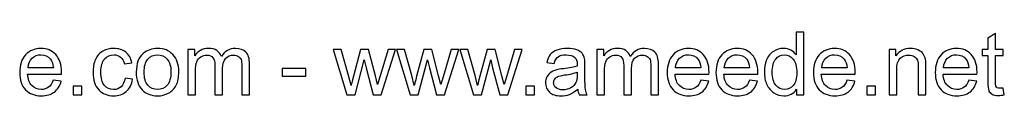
# Model space of a CAD drawing. Header units: centimetres. Extents: x -105 to 112, y -140 to 143.
# Tile 32 of 90: x 34.68 to 112.38, y -139.66 to -134.64. Entities that reach past the tile are written whole.
import ezdxf

# ---------------------------------------------------------------- set-up
doc = ezdxf.new("R2010")
doc.units = ezdxf.units.CM
doc.header["$MEASUREMENT"] = 0
doc.layers.add('Layer 1', color=7, linetype='Continuous')

msp = doc.modelspace()

# ---------------------------------------------------------------- linework, layer by layer
at = {"layer": 'Layer 1', "color": 250}
for points, knots in [([(95.98746, -139.58836), (95.98746, -139.58836), (95.98746, -139.13314), (95.98746, -139.13314), (95.98746, -139.13314), (95.76043, -139.48694), (95.42622, -139.66442), (94.98483, -139.66442), (94.98483, -139.66442), (94.69902, -139.66442), (94.43627, -139.58606), (94.19771, -139.42817), (94.19771, -139.42817), (93.958, -139.27144), (93.77245, -139.05132), (93.63992, -138.77012), (93.63992, -138.77012), (93.50854, -138.48777), (93.44285, -138.16393), (93.44285, -137.79746), (93.44285, -137.79746), (93.44285, -137.4402), (93.50278, -137.11636), (93.62148, -136.82479), (93.62148, -136.82479), (93.74134, -136.53437), (93.91997, -136.3108), (94.15853, -136.15637), (94.15853, -136.15637), (94.39593, -136.00079), (94.6633, -135.92357), (94.95717, -135.92357), (94.95717, -135.92357), (95.17383, -135.92357), (95.36629, -135.96967), (95.53455, -136.06072), (95.53455, -136.06072), (95.70281, -136.15176), (95.83995, -136.27161), (95.94597, -136.41797), (95.94597, -136.41797), (95.94597, -136.41797), (95.94597, -134.63744), (95.94597, -134.63744), (95.94597, -134.63744), (95.94597, -134.63744), (96.55447, -134.63744), (96.55447, -134.63744), (96.55447, -134.63744), (96.55447, -134.63744), (96.55447, -139.58836), (96.55447, -139.58836), (96.55447, -139.58836), (96.55447, -139.58836), (95.98746, -139.58836), (95.98746, -139.58836)], [0, 0, 0, 0, 0.06666667, 0.06666667, 0.06666667, 0.06666667, 0.13333333, 0.13333333, 0.13333333, 0.13333333, 0.2, 0.2, 0.2, 0.2, 0.26666667, 0.26666667, 0.26666667, 0.26666667, 0.33333333, 0.33333333, 0.33333333, 0.33333333, 0.4, 0.4, 0.4, 0.4, 0.46666667, 0.46666667, 0.46666667, 0.46666667, 0.53333333, 0.53333333, 0.53333333, 0.53333333, 0.6, 0.6, 0.6, 0.6, 0.66666667, 0.66666667, 0.66666667, 0.66666667, 0.73333333, 0.73333333, 0.73333333, 0.73333333, 0.8, 0.8, 0.8, 0.8, 0.86666667, 0.86666667, 0.86666667, 0.86666667, 1, 1, 1, 1]), ([(112.29576, -139.04556), (112.29576, -139.04556), (112.37873, -139.5826), (112.37873, -139.5826), (112.37873, -139.5826), (112.20817, -139.61832), (112.05489, -139.63676), (111.92121, -139.63676), (111.92121, -139.63676), (111.70109, -139.63676), (111.53053, -139.60219), (111.40837, -139.53189), (111.40837, -139.53189), (111.28736, -139.46159), (111.20208, -139.37055), (111.15253, -139.25645), (111.15253, -139.25645), (111.10297, -139.14236), (111.07877, -138.90265), (111.07877, -138.53733), (111.07877, -138.53733), (111.07877, -138.53733), (111.07877, -136.46983), (111.07877, -136.46983), (111.07877, -136.46983), (111.07877, -136.46983), (110.62932, -136.46983), (110.62932, -136.46983), (110.62932, -136.46983), (110.62932, -136.46983), (110.62932, -135.99964), (110.62932, -135.99964), (110.62932, -135.99964), (110.62932, -135.99964), (111.07877, -135.99964), (111.07877, -135.99964), (111.07877, -135.99964), (111.07877, -135.99964), (111.07877, -135.11225), (111.07877, -135.11225), (111.07877, -135.11225), (111.07877, -135.11225), (111.68726, -134.74692), (111.68726, -134.74692), (111.68726, -134.74692), (111.68726, -134.74692), (111.68726, -135.99964), (111.68726, -135.99964), (111.68726, -135.99964), (111.68726, -135.99964), (112.29576, -135.99964), (112.29576, -135.99964), (112.29576, -135.99964), (112.29576, -135.99964), (112.29576, -136.46983), (112.29576, -136.46983), (112.29576, -136.46983), (112.29576, -136.46983), (111.68726, -136.46983), (111.68726, -136.46983), (111.68726, -136.46983), (111.68726, -136.46983), (111.68726, -138.5719), (111.68726, -138.5719), (111.68726, -138.5719), (111.68726, -138.74592), (111.69763, -138.85771), (111.71953, -138.90726), (111.71953, -138.90726), (111.74028, -138.95682), (111.77485, -138.996), (111.82325, -139.02597), (111.82325, -139.02597), (111.87165, -139.05478), (111.9408, -139.06976), (112.03069, -139.06976), (112.03069, -139.06976), (112.09753, -139.06976), (112.18627, -139.06169), (112.29576, -139.04556)], [0, 0, 0, 0, 0.04761905, 0.04761905, 0.04761905, 0.04761905, 0.0952381, 0.0952381, 0.0952381, 0.0952381, 0.14285714, 0.14285714, 0.14285714, 0.14285714, 0.19047619, 0.19047619, 0.19047619, 0.19047619, 0.23809524, 0.23809524, 0.23809524, 0.23809524, 0.28571429, 0.28571429, 0.28571429, 0.28571429, 0.33333333, 0.33333333, 0.33333333, 0.33333333, 0.38095238, 0.38095238, 0.38095238, 0.38095238, 0.42857143, 0.42857143, 0.42857143, 0.42857143, 0.47619048, 0.47619048, 0.47619048, 0.47619048, 0.52380952, 0.52380952, 0.52380952, 0.52380952, 0.57142857, 0.57142857, 0.57142857, 0.57142857, 0.61904762, 0.61904762, 0.61904762, 0.61904762, 0.66666667, 0.66666667, 0.66666667, 0.66666667, 0.71428571, 0.71428571, 0.71428571, 0.71428571, 0.76190476, 0.76190476, 0.76190476, 0.76190476, 0.80952381, 0.80952381, 0.80952381, 0.80952381, 0.85714286, 0.85714286, 0.85714286, 0.85714286, 0.9047619, 0.9047619, 0.9047619, 0.9047619, 1, 1, 1, 1]), ([(37.32669, -138.42669), (37.32669, -138.42669), (37.95593, -138.50967), (37.95593, -138.50967), (37.95593, -138.50967), (37.85797, -138.87499), (37.67473, -139.15965), (37.40736, -139.36133), (37.40736, -139.36133), (37.13999, -139.56301), (36.79887, -139.66442), (36.38283, -139.66442), (36.38283, -139.66442), (35.85962, -139.66442), (35.44474, -139.50308), (35.13819, -139.18039), (35.13819, -139.18039), (34.83164, -138.85886), (34.67836, -138.40595), (34.67836, -137.82396), (34.67836, -137.82396), (34.67836, -137.22238), (34.83279, -136.75449), (35.1428, -136.42258), (35.1428, -136.42258), (35.45281, -136.08953), (35.85501, -135.92357), (36.34941, -135.92357), (36.34941, -135.92357), (36.82768, -135.92357), (37.21836, -136.08607), (37.52145, -136.41221), (37.52145, -136.41221), (37.82455, -136.73836), (37.97667, -137.19703), (37.97667, -137.78824), (37.97667, -137.78824), (37.97667, -137.82396), (37.97552, -137.87813), (37.97321, -137.94958), (37.97321, -137.94958), (37.97321, -137.94958), (35.30069, -137.94958), (35.30069, -137.94958), (35.30069, -137.94958), (35.32373, -138.34256), (35.43437, -138.6445), (35.6349, -138.8531), (35.6349, -138.8531), (35.83427, -139.06169), (36.08435, -139.16656), (36.38283, -139.16656), (36.38283, -139.16656), (36.60526, -139.16656), (36.79541, -139.10779), (36.95214, -138.99024), (36.95214, -138.99024), (37.11003, -138.87269), (37.23449, -138.68484), (37.32669, -138.42669)], [0, 0, 0, 0, 0.0625, 0.0625, 0.0625, 0.0625, 0.125, 0.125, 0.125, 0.125, 0.1875, 0.1875, 0.1875, 0.1875, 0.25, 0.25, 0.25, 0.25, 0.3125, 0.3125, 0.3125, 0.3125, 0.375, 0.375, 0.375, 0.375, 0.4375, 0.4375, 0.4375, 0.4375, 0.5, 0.5, 0.5, 0.5, 0.5625, 0.5625, 0.5625, 0.5625, 0.625, 0.625, 0.625, 0.625, 0.6875, 0.6875, 0.6875, 0.6875, 0.75, 0.75, 0.75, 0.75, 0.8125, 0.8125, 0.8125, 0.8125, 0.875, 0.875, 0.875, 0.875, 1, 1, 1, 1]), ([(42.98982, -138.27457), (42.98982, -138.27457), (43.58448, -138.35755), (43.58448, -138.35755), (43.58448, -138.35755), (43.51879, -138.76666), (43.35284, -139.08589), (43.08432, -139.31753), (43.08432, -139.31753), (42.8158, -139.54918), (42.48505, -139.66442), (42.09437, -139.66442), (42.09437, -139.66442), (41.60458, -139.66442), (41.21044, -139.50423), (40.91311, -139.18385), (40.91311, -139.18385), (40.61462, -138.86347), (40.46596, -138.4048), (40.46596, -137.80783), (40.46596, -137.80783), (40.46596, -137.4206), (40.53049, -137.08294), (40.65842, -136.79252), (40.65842, -136.79252), (40.78634, -136.50326), (40.9811, -136.28544), (41.24386, -136.14139), (41.24386, -136.14139), (41.50547, -135.99618), (41.79012, -135.92357), (42.09898, -135.92357), (42.09898, -135.92357), (42.48735, -135.92357), (42.80658, -136.02153), (43.0532, -136.2186), (43.0532, -136.2186), (43.30098, -136.41567), (43.46002, -136.69571), (43.52917, -137.05758), (43.52917, -137.05758), (43.52917, -137.05758), (42.94142, -137.14747), (42.94142, -137.14747), (42.94142, -137.14747), (42.88495, -136.90661), (42.78584, -136.72568), (42.64178, -136.60352), (42.64178, -136.60352), (42.49888, -136.48251), (42.32601, -136.42143), (42.12318, -136.42143), (42.12318, -136.42143), (41.81663, -136.42143), (41.5677, -136.53091), (41.37524, -136.74988), (41.37524, -136.74988), (41.18393, -136.97), (41.08828, -137.31573), (41.08828, -137.79054), (41.08828, -137.79054), (41.08828, -138.27226), (41.18048, -138.62146), (41.36487, -138.83927), (41.36487, -138.83927), (41.55041, -139.05708), (41.79127, -139.16656), (42.08745, -139.16656), (42.08745, -139.16656), (42.32716, -139.16656), (42.52654, -139.09396), (42.68557, -138.9476), (42.68557, -138.9476), (42.84576, -138.80239), (42.94718, -138.57766), (42.98982, -138.27457)], [0, 0, 0, 0, 0.05, 0.05, 0.05, 0.05, 0.1, 0.1, 0.1, 0.1, 0.15, 0.15, 0.15, 0.15, 0.2, 0.2, 0.2, 0.2, 0.25, 0.25, 0.25, 0.25, 0.3, 0.3, 0.3, 0.3, 0.35, 0.35, 0.35, 0.35, 0.4, 0.4, 0.4, 0.4, 0.45, 0.45, 0.45, 0.45, 0.5, 0.5, 0.5, 0.5, 0.55, 0.55, 0.55, 0.55, 0.6, 0.6, 0.6, 0.6, 0.65, 0.65, 0.65, 0.65, 0.7, 0.7, 0.7, 0.7, 0.75, 0.75, 0.75, 0.75, 0.8, 0.8, 0.8, 0.8, 0.85, 0.85, 0.85, 0.85, 0.9, 0.9, 0.9, 0.9, 1, 1, 1, 1]), ([(43.87489, -137.794), (43.87489, -137.13134), (44.05929, -136.6404), (44.42922, -136.32117), (44.42922, -136.32117), (44.73693, -136.05611), (45.11378, -135.92357), (45.55747, -135.92357), (45.55747, -135.92357), (46.04956, -135.92357), (46.45292, -136.08492), (46.76639, -136.4076), (46.76639, -136.4076), (47.0787, -136.72914), (47.23543, -137.17513), (47.23543, -137.74329), (47.23543, -137.74329), (47.23543, -138.20427), (47.16629, -138.56614), (47.02799, -138.83005), (47.02799, -138.83005), (46.8897, -139.09396), (46.68802, -139.2991), (46.42296, -139.44546), (46.42296, -139.44546), (46.15905, -139.59182), (45.86978, -139.66442), (45.55747, -139.66442), (45.55747, -139.66442), (45.055, -139.66442), (44.64934, -139.50423), (44.33933, -139.1827), (44.33933, -139.1827), (44.02932, -138.86117), (43.87489, -138.39788), (43.87489, -137.794)], [0, 0, 0, 0, 0.1, 0.1, 0.1, 0.1, 0.2, 0.2, 0.2, 0.2, 0.3, 0.3, 0.3, 0.3, 0.4, 0.4, 0.4, 0.4, 0.5, 0.5, 0.5, 0.5, 0.6, 0.6, 0.6, 0.6, 0.7, 0.7, 0.7, 0.7, 0.8, 0.8, 0.8, 0.8, 1, 1, 1, 1]), ([(47.9488, -139.58836), (47.9488, -139.58836), (47.9488, -135.99964), (47.9488, -135.99964), (47.9488, -135.99964), (47.9488, -135.99964), (48.49506, -135.99964), (48.49506, -135.99964), (48.49506, -135.99964), (48.49506, -135.99964), (48.49506, -136.50671), (48.49506, -136.50671), (48.49506, -136.50671), (48.60685, -136.33154), (48.75667, -136.18979), (48.94336, -136.08376), (48.94336, -136.08376), (49.13006, -135.97659), (49.34211, -135.92357), (49.58067, -135.92357), (49.58067, -135.92357), (49.84573, -135.92357), (50.06354, -135.97889), (50.23295, -136.08837), (50.23295, -136.08837), (50.40236, -136.19901), (50.52222, -136.35229), (50.59136, -136.55051), (50.59136, -136.55051), (50.87717, -136.13217), (51.24711, -135.92357), (51.70348, -135.92357), (51.70348, -135.92357), (52.06073, -135.92357), (52.33617, -136.02153), (52.52748, -136.2186), (52.52748, -136.2186), (52.71994, -136.41567), (52.81674, -136.71876), (52.81674, -137.12788), (52.81674, -137.12788), (52.81674, -137.12788), (52.81674, -139.58836), (52.81674, -139.58836), (52.81674, -139.58836), (52.81674, -139.58836), (52.20825, -139.58836), (52.20825, -139.58836), (52.20825, -139.58836), (52.20825, -139.58836), (52.20825, -137.32956), (52.20825, -137.32956), (52.20825, -137.32956), (52.20825, -137.08755), (52.1875, -136.91238), (52.14832, -136.8052), (52.14832, -136.8052), (52.10914, -136.69802), (52.03769, -136.61274), (51.93281, -136.54705), (51.93281, -136.54705), (51.82909, -136.48136), (51.70693, -136.44909), (51.56749, -136.44909), (51.56749, -136.44909), (51.31395, -136.44909), (51.1042, -136.53322), (50.9371, -136.70032), (50.9371, -136.70032), (50.76999, -136.86858), (50.68702, -137.1371), (50.68702, -137.50589), (50.68702, -137.50589), (50.68702, -137.50589), (50.68702, -139.58836), (50.68702, -139.58836), (50.68702, -139.58836), (50.68702, -139.58836), (50.07852, -139.58836), (50.07852, -139.58836), (50.07852, -139.58836), (50.07852, -139.58836), (50.07852, -137.25926), (50.07852, -137.25926), (50.07852, -137.25926), (50.07852, -136.98959), (50.02897, -136.78676), (49.92986, -136.65192), (49.92986, -136.65192), (49.83075, -136.51709), (49.66825, -136.44909), (49.44352, -136.44909), (49.44352, -136.44909), (49.27296, -136.44909), (49.11508, -136.49404), (48.96987, -136.58393), (48.96987, -136.58393), (48.82466, -136.67382), (48.71979, -136.8052), (48.6541, -136.97922), (48.6541, -136.97922), (48.58956, -137.15208), (48.55729, -137.40217), (48.55729, -137.72831), (48.55729, -137.72831), (48.55729, -137.72831), (48.55729, -139.58836), (48.55729, -139.58836), (48.55729, -139.58836), (48.55729, -139.58836), (47.9488, -139.58836), (47.9488, -139.58836)], [0, 0, 0, 0, 0.03448276, 0.03448276, 0.03448276, 0.03448276, 0.06896552, 0.06896552, 0.06896552, 0.06896552, 0.10344828, 0.10344828, 0.10344828, 0.10344828, 0.13793103, 0.13793103, 0.13793103, 0.13793103, 0.17241379, 0.17241379, 0.17241379, 0.17241379, 0.20689655, 0.20689655, 0.20689655, 0.20689655, 0.24137931, 0.24137931, 0.24137931, 0.24137931, 0.27586207, 0.27586207, 0.27586207, 0.27586207, 0.31034483, 0.31034483, 0.31034483, 0.31034483, 0.34482759, 0.34482759, 0.34482759, 0.34482759, 0.37931034, 0.37931034, 0.37931034, 0.37931034, 0.4137931, 0.4137931, 0.4137931, 0.4137931, 0.44827586, 0.44827586, 0.44827586, 0.44827586, 0.48275862, 0.48275862, 0.48275862, 0.48275862, 0.51724138, 0.51724138, 0.51724138, 0.51724138, 0.55172414, 0.55172414, 0.55172414, 0.55172414, 0.5862069, 0.5862069, 0.5862069, 0.5862069, 0.62068966, 0.62068966, 0.62068966, 0.62068966, 0.65517241, 0.65517241, 0.65517241, 0.65517241, 0.68965517, 0.68965517, 0.68965517, 0.68965517, 0.72413793, 0.72413793, 0.72413793, 0.72413793, 0.75862069, 0.75862069, 0.75862069, 0.75862069, 0.79310345, 0.79310345, 0.79310345, 0.79310345, 0.82758621, 0.82758621, 0.82758621, 0.82758621, 0.86206897, 0.86206897, 0.86206897, 0.86206897, 0.89655172, 0.89655172, 0.89655172, 0.89655172, 0.93103448, 0.93103448, 0.93103448, 0.93103448, 1, 1, 1, 1]), ([(78.71802, -139.13891), (78.49214, -139.33136), (78.27433, -139.4662), (78.06573, -139.54572), (78.06573, -139.54572), (77.85714, -139.62524), (77.63357, -139.66442), (77.39386, -139.66442), (77.39386, -139.66442), (76.99972, -139.66442), (76.69663, -139.56877), (76.48457, -139.37631), (76.48457, -139.37631), (76.27252, -139.185), (76.1665, -138.93953), (76.1665, -138.64105), (76.1665, -138.64105), (76.1665, -138.46588), (76.20683, -138.30569), (76.28635, -138.16048), (76.28635, -138.16048), (76.36702, -138.01527), (76.4719, -137.90002), (76.60097, -137.81244), (76.60097, -137.81244), (76.7312, -137.72485), (76.87641, -137.65801), (77.0389, -137.61306), (77.0389, -137.61306), (77.15876, -137.58195), (77.33969, -137.55198), (77.58055, -137.52202), (77.58055, -137.52202), (78.0715, -137.4644), (78.43452, -137.3941), (78.66616, -137.31343), (78.66616, -137.31343), (78.66846, -137.23045), (78.66962, -137.17744), (78.66962, -137.15554), (78.66962, -137.15554), (78.66962, -136.90892), (78.61199, -136.7349), (78.49675, -136.63348), (78.49675, -136.63348), (78.34117, -136.49634), (78.10953, -136.42835), (77.80298, -136.42835), (77.80298, -136.42835), (77.51602, -136.42835), (77.30397, -136.47905), (77.16798, -136.57932), (77.16798, -136.57932), (77.03084, -136.67958), (76.93057, -136.85706), (76.86488, -137.1129), (76.86488, -137.1129), (76.86488, -137.1129), (76.27022, -137.02992), (76.27022, -137.02992), (76.27022, -137.02992), (76.32438, -136.77523), (76.41312, -136.56895), (76.53759, -136.41221), (76.53759, -136.41221), (76.66205, -136.25548), (76.84183, -136.13562), (77.07693, -136.05034), (77.07693, -136.05034), (77.31088, -135.96622), (77.58401, -135.92357), (77.89287, -135.92357), (77.89287, -135.92357), (78.19942, -135.92357), (78.4495, -135.9593), (78.64196, -136.0319), (78.64196, -136.0319), (78.83326, -136.10451), (78.97502, -136.1944), (79.06491, -136.30388), (79.06491, -136.30388), (79.1548, -136.41336), (79.21818, -136.55166), (79.25506, -136.71876), (79.25506, -136.71876), (79.27465, -136.82248), (79.28502, -137.00918), (79.28502, -137.2777), (79.28502, -137.2777), (79.28502, -137.2777), (79.28502, -138.08441), (79.28502, -138.08441), (79.28502, -138.08441), (79.28502, -138.64796), (79.2977, -139.00407), (79.32305, -139.15504), (79.32305, -139.15504), (79.34726, -139.30601), (79.39796, -139.45007), (79.47172, -139.58836), (79.47172, -139.58836), (79.47172, -139.58836), (78.83557, -139.58836), (78.83557, -139.58836), (78.83557, -139.58836), (78.77449, -139.46044), (78.73531, -139.31062), (78.71802, -139.13891)], [0, 0, 0, 0, 0.03571429, 0.03571429, 0.03571429, 0.03571429, 0.07142857, 0.07142857, 0.07142857, 0.07142857, 0.10714286, 0.10714286, 0.10714286, 0.10714286, 0.14285714, 0.14285714, 0.14285714, 0.14285714, 0.17857143, 0.17857143, 0.17857143, 0.17857143, 0.21428571, 0.21428571, 0.21428571, 0.21428571, 0.25, 0.25, 0.25, 0.25, 0.28571429, 0.28571429, 0.28571429, 0.28571429, 0.32142857, 0.32142857, 0.32142857, 0.32142857, 0.35714286, 0.35714286, 0.35714286, 0.35714286, 0.39285714, 0.39285714, 0.39285714, 0.39285714, 0.42857143, 0.42857143, 0.42857143, 0.42857143, 0.46428571, 0.46428571, 0.46428571, 0.46428571, 0.5, 0.5, 0.5, 0.5, 0.53571429, 0.53571429, 0.53571429, 0.53571429, 0.57142857, 0.57142857, 0.57142857, 0.57142857, 0.60714286, 0.60714286, 0.60714286, 0.60714286, 0.64285714, 0.64285714, 0.64285714, 0.64285714, 0.67857143, 0.67857143, 0.67857143, 0.67857143, 0.71428571, 0.71428571, 0.71428571, 0.71428571, 0.75, 0.75, 0.75, 0.75, 0.78571429, 0.78571429, 0.78571429, 0.78571429, 0.82142857, 0.82142857, 0.82142857, 0.82142857, 0.85714286, 0.85714286, 0.85714286, 0.85714286, 0.89285714, 0.89285714, 0.89285714, 0.89285714, 0.92857143, 0.92857143, 0.92857143, 0.92857143, 1, 1, 1, 1]), ([(80.21966, -139.58836), (80.21966, -139.58836), (80.21966, -135.99964), (80.21966, -135.99964), (80.21966, -135.99964), (80.21966, -135.99964), (80.76592, -135.99964), (80.76592, -135.99964), (80.76592, -135.99964), (80.76592, -135.99964), (80.76592, -136.50671), (80.76592, -136.50671), (80.76592, -136.50671), (80.87771, -136.33154), (81.02753, -136.18979), (81.21422, -136.08376), (81.21422, -136.08376), (81.40092, -135.97659), (81.61297, -135.92357), (81.85153, -135.92357), (81.85153, -135.92357), (82.11659, -135.92357), (82.3344, -135.97889), (82.50381, -136.08837), (82.50381, -136.08837), (82.67322, -136.19901), (82.79308, -136.35229), (82.86222, -136.55051), (82.86222, -136.55051), (83.14803, -136.13217), (83.51797, -135.92357), (83.97434, -135.92357), (83.97434, -135.92357), (84.33159, -135.92357), (84.60703, -136.02153), (84.79834, -136.2186), (84.79834, -136.2186), (84.9908, -136.41567), (85.0876, -136.71876), (85.0876, -137.12788), (85.0876, -137.12788), (85.0876, -137.12788), (85.0876, -139.58836), (85.0876, -139.58836), (85.0876, -139.58836), (85.0876, -139.58836), (84.47911, -139.58836), (84.47911, -139.58836), (84.47911, -139.58836), (84.47911, -139.58836), (84.47911, -137.32956), (84.47911, -137.32956), (84.47911, -137.32956), (84.47911, -137.08755), (84.45836, -136.91238), (84.41918, -136.8052), (84.41918, -136.8052), (84.38, -136.69802), (84.30855, -136.61274), (84.20367, -136.54705), (84.20367, -136.54705), (84.09995, -136.48136), (83.97779, -136.44909), (83.83835, -136.44909), (83.83835, -136.44909), (83.58481, -136.44909), (83.37506, -136.53322), (83.20796, -136.70032), (83.20796, -136.70032), (83.04085, -136.86858), (82.95788, -137.1371), (82.95788, -137.50589), (82.95788, -137.50589), (82.95788, -137.50589), (82.95788, -139.58836), (82.95788, -139.58836), (82.95788, -139.58836), (82.95788, -139.58836), (82.34938, -139.58836), (82.34938, -139.58836), (82.34938, -139.58836), (82.34938, -139.58836), (82.34938, -137.25926), (82.34938, -137.25926), (82.34938, -137.25926), (82.34938, -136.98959), (82.29983, -136.78676), (82.20072, -136.65192), (82.20072, -136.65192), (82.10161, -136.51709), (81.93911, -136.44909), (81.71438, -136.44909), (81.71438, -136.44909), (81.54382, -136.44909), (81.38594, -136.49404), (81.24073, -136.58393), (81.24073, -136.58393), (81.09552, -136.67382), (80.99065, -136.8052), (80.92496, -136.97922), (80.92496, -136.97922), (80.86042, -137.15208), (80.82815, -137.40217), (80.82815, -137.72831), (80.82815, -137.72831), (80.82815, -137.72831), (80.82815, -139.58836), (80.82815, -139.58836), (80.82815, -139.58836), (80.82815, -139.58836), (80.21966, -139.58836), (80.21966, -139.58836)], [0, 0, 0, 0, 0.03448276, 0.03448276, 0.03448276, 0.03448276, 0.06896552, 0.06896552, 0.06896552, 0.06896552, 0.10344828, 0.10344828, 0.10344828, 0.10344828, 0.13793103, 0.13793103, 0.13793103, 0.13793103, 0.17241379, 0.17241379, 0.17241379, 0.17241379, 0.20689655, 0.20689655, 0.20689655, 0.20689655, 0.24137931, 0.24137931, 0.24137931, 0.24137931, 0.27586207, 0.27586207, 0.27586207, 0.27586207, 0.31034483, 0.31034483, 0.31034483, 0.31034483, 0.34482759, 0.34482759, 0.34482759, 0.34482759, 0.37931034, 0.37931034, 0.37931034, 0.37931034, 0.4137931, 0.4137931, 0.4137931, 0.4137931, 0.44827586, 0.44827586, 0.44827586, 0.44827586, 0.48275862, 0.48275862, 0.48275862, 0.48275862, 0.51724138, 0.51724138, 0.51724138, 0.51724138, 0.55172414, 0.55172414, 0.55172414, 0.55172414, 0.5862069, 0.5862069, 0.5862069, 0.5862069, 0.62068966, 0.62068966, 0.62068966, 0.62068966, 0.65517241, 0.65517241, 0.65517241, 0.65517241, 0.68965517, 0.68965517, 0.68965517, 0.68965517, 0.72413793, 0.72413793, 0.72413793, 0.72413793, 0.75862069, 0.75862069, 0.75862069, 0.75862069, 0.79310345, 0.79310345, 0.79310345, 0.79310345, 0.82758621, 0.82758621, 0.82758621, 0.82758621, 0.86206897, 0.86206897, 0.86206897, 0.86206897, 0.89655172, 0.89655172, 0.89655172, 0.89655172, 0.93103448, 0.93103448, 0.93103448, 0.93103448, 1, 1, 1, 1]), ([(88.4274, -138.42669), (88.4274, -138.42669), (89.05664, -138.50967), (89.05664, -138.50967), (89.05664, -138.50967), (88.95868, -138.87499), (88.77544, -139.15965), (88.50807, -139.36133), (88.50807, -139.36133), (88.2407, -139.56301), (87.89958, -139.66442), (87.48354, -139.66442), (87.48354, -139.66442), (86.96033, -139.66442), (86.54545, -139.50308), (86.2389, -139.18039), (86.2389, -139.18039), (85.93235, -138.85886), (85.77907, -138.40595), (85.77907, -137.82396), (85.77907, -137.82396), (85.77907, -137.22238), (85.9335, -136.75449), (86.24351, -136.42258), (86.24351, -136.42258), (86.55352, -136.08953), (86.95572, -135.92357), (87.45012, -135.92357), (87.45012, -135.92357), (87.92839, -135.92357), (88.31907, -136.08607), (88.62216, -136.41221), (88.62216, -136.41221), (88.92526, -136.73836), (89.07738, -137.19703), (89.07738, -137.78824), (89.07738, -137.78824), (89.07738, -137.82396), (89.07623, -137.87813), (89.07392, -137.94958), (89.07392, -137.94958), (89.07392, -137.94958), (86.4014, -137.94958), (86.4014, -137.94958), (86.4014, -137.94958), (86.42444, -138.34256), (86.53508, -138.6445), (86.73561, -138.8531), (86.73561, -138.8531), (86.93498, -139.06169), (87.18506, -139.16656), (87.48354, -139.16656), (87.48354, -139.16656), (87.70597, -139.16656), (87.89612, -139.10779), (88.05285, -138.99024), (88.05285, -138.99024), (88.21074, -138.87269), (88.3352, -138.68484), (88.4274, -138.42669)], [0, 0, 0, 0, 0.0625, 0.0625, 0.0625, 0.0625, 0.125, 0.125, 0.125, 0.125, 0.1875, 0.1875, 0.1875, 0.1875, 0.25, 0.25, 0.25, 0.25, 0.3125, 0.3125, 0.3125, 0.3125, 0.375, 0.375, 0.375, 0.375, 0.4375, 0.4375, 0.4375, 0.4375, 0.5, 0.5, 0.5, 0.5, 0.5625, 0.5625, 0.5625, 0.5625, 0.625, 0.625, 0.625, 0.625, 0.6875, 0.6875, 0.6875, 0.6875, 0.75, 0.75, 0.75, 0.75, 0.8125, 0.8125, 0.8125, 0.8125, 0.875, 0.875, 0.875, 0.875, 1, 1, 1, 1]), ([(92.27312, -138.42669), (92.27312, -138.42669), (92.90236, -138.50967), (92.90236, -138.50967), (92.90236, -138.50967), (92.8044, -138.87499), (92.62116, -139.15965), (92.35379, -139.36133), (92.35379, -139.36133), (92.08642, -139.56301), (91.7453, -139.66442), (91.32926, -139.66442), (91.32926, -139.66442), (90.80605, -139.66442), (90.39117, -139.50308), (90.08462, -139.18039), (90.08462, -139.18039), (89.77807, -138.85886), (89.62479, -138.40595), (89.62479, -137.82396), (89.62479, -137.82396), (89.62479, -137.22238), (89.77922, -136.75449), (90.08923, -136.42258), (90.08923, -136.42258), (90.39924, -136.08953), (90.80144, -135.92357), (91.29584, -135.92357), (91.29584, -135.92357), (91.77411, -135.92357), (92.16479, -136.08607), (92.46788, -136.41221), (92.46788, -136.41221), (92.77098, -136.73836), (92.9231, -137.19703), (92.9231, -137.78824), (92.9231, -137.78824), (92.9231, -137.82396), (92.92195, -137.87813), (92.91964, -137.94958), (92.91964, -137.94958), (92.91964, -137.94958), (90.24712, -137.94958), (90.24712, -137.94958), (90.24712, -137.94958), (90.27016, -138.34256), (90.3808, -138.6445), (90.58133, -138.8531), (90.58133, -138.8531), (90.7807, -139.06169), (91.03078, -139.16656), (91.32926, -139.16656), (91.32926, -139.16656), (91.55169, -139.16656), (91.74184, -139.10779), (91.89857, -138.99024), (91.89857, -138.99024), (92.05646, -138.87269), (92.18092, -138.68484), (92.27312, -138.42669)], [0, 0, 0, 0, 0.0625, 0.0625, 0.0625, 0.0625, 0.125, 0.125, 0.125, 0.125, 0.1875, 0.1875, 0.1875, 0.1875, 0.25, 0.25, 0.25, 0.25, 0.3125, 0.3125, 0.3125, 0.3125, 0.375, 0.375, 0.375, 0.375, 0.4375, 0.4375, 0.4375, 0.4375, 0.5, 0.5, 0.5, 0.5, 0.5625, 0.5625, 0.5625, 0.5625, 0.625, 0.625, 0.625, 0.625, 0.6875, 0.6875, 0.6875, 0.6875, 0.75, 0.75, 0.75, 0.75, 0.8125, 0.8125, 0.8125, 0.8125, 0.875, 0.875, 0.875, 0.875, 1, 1, 1, 1]), ([(99.96456, -138.42669), (99.96456, -138.42669), (100.5938, -138.50967), (100.5938, -138.50967), (100.5938, -138.50967), (100.49584, -138.87499), (100.3126, -139.15965), (100.04523, -139.36133), (100.04523, -139.36133), (99.77786, -139.56301), (99.43674, -139.66442), (99.0207, -139.66442), (99.0207, -139.66442), (98.49749, -139.66442), (98.08261, -139.50308), (97.77606, -139.18039), (97.77606, -139.18039), (97.46951, -138.85886), (97.31623, -138.40595), (97.31623, -137.82396), (97.31623, -137.82396), (97.31623, -137.22238), (97.47066, -136.75449), (97.78067, -136.42258), (97.78067, -136.42258), (98.09068, -136.08953), (98.49288, -135.92357), (98.98728, -135.92357), (98.98728, -135.92357), (99.46555, -135.92357), (99.85623, -136.08607), (100.15932, -136.41221), (100.15932, -136.41221), (100.46242, -136.73836), (100.61454, -137.19703), (100.61454, -137.78824), (100.61454, -137.78824), (100.61454, -137.82396), (100.61339, -137.87813), (100.61108, -137.94958), (100.61108, -137.94958), (100.61108, -137.94958), (97.93856, -137.94958), (97.93856, -137.94958), (97.93856, -137.94958), (97.9616, -138.34256), (98.07224, -138.6445), (98.27277, -138.8531), (98.27277, -138.8531), (98.47214, -139.06169), (98.72222, -139.16656), (99.0207, -139.16656), (99.0207, -139.16656), (99.24313, -139.16656), (99.43328, -139.10779), (99.59001, -138.99024), (99.59001, -138.99024), (99.7479, -138.87269), (99.87236, -138.68484), (99.96456, -138.42669)], [0, 0, 0, 0, 0.0625, 0.0625, 0.0625, 0.0625, 0.125, 0.125, 0.125, 0.125, 0.1875, 0.1875, 0.1875, 0.1875, 0.25, 0.25, 0.25, 0.25, 0.3125, 0.3125, 0.3125, 0.3125, 0.375, 0.375, 0.375, 0.375, 0.4375, 0.4375, 0.4375, 0.4375, 0.5, 0.5, 0.5, 0.5, 0.5625, 0.5625, 0.5625, 0.5625, 0.625, 0.625, 0.625, 0.625, 0.6875, 0.6875, 0.6875, 0.6875, 0.75, 0.75, 0.75, 0.75, 0.8125, 0.8125, 0.8125, 0.8125, 0.875, 0.875, 0.875, 0.875, 1, 1, 1, 1]), ([(103.28361, -139.58836), (103.28361, -139.58836), (103.28361, -135.99964), (103.28361, -135.99964), (103.28361, -135.99964), (103.28361, -135.99964), (103.82987, -135.99964), (103.82987, -135.99964), (103.82987, -135.99964), (103.82987, -135.99964), (103.82987, -136.50902), (103.82987, -136.50902), (103.82987, -136.50902), (104.09263, -136.11834), (104.47294, -135.92357), (104.96964, -135.92357), (104.96964, -135.92357), (105.1863, -135.92357), (105.38452, -135.96276), (105.56546, -136.03997), (105.56546, -136.03997), (105.74639, -136.11719), (105.88238, -136.21975), (105.97227, -136.34537), (105.97227, -136.34537), (106.06216, -136.47099), (106.12555, -136.62081), (106.16127, -136.79367), (106.16127, -136.79367), (106.18317, -136.90661), (106.19469, -137.10368), (106.19469, -137.38488), (106.19469, -137.38488), (106.19469, -137.38488), (106.19469, -139.58836), (106.19469, -139.58836), (106.19469, -139.58836), (106.19469, -139.58836), (105.5862, -139.58836), (105.5862, -139.58836), (105.5862, -139.58836), (105.5862, -139.58836), (105.5862, -137.40793), (105.5862, -137.40793), (105.5862, -137.40793), (105.5862, -137.16015), (105.56315, -136.97461), (105.5159, -136.85245), (105.5159, -136.85245), (105.46865, -136.73029), (105.38452, -136.63233), (105.26467, -136.55857), (105.26467, -136.55857), (105.14481, -136.48597), (105.00306, -136.44909), (104.84172, -136.44909), (104.84172, -136.44909), (104.58357, -136.44909), (104.36115, -136.53091), (104.1733, -136.69571), (104.1733, -136.69571), (103.98545, -136.85936), (103.8921, -137.17168), (103.8921, -137.63035), (103.8921, -137.63035), (103.8921, -137.63035), (103.8921, -139.58836), (103.8921, -139.58836), (103.8921, -139.58836), (103.8921, -139.58836), (103.28361, -139.58836), (103.28361, -139.58836)], [0, 0, 0, 0, 0.05263158, 0.05263158, 0.05263158, 0.05263158, 0.10526316, 0.10526316, 0.10526316, 0.10526316, 0.15789474, 0.15789474, 0.15789474, 0.15789474, 0.21052632, 0.21052632, 0.21052632, 0.21052632, 0.26315789, 0.26315789, 0.26315789, 0.26315789, 0.31578947, 0.31578947, 0.31578947, 0.31578947, 0.36842105, 0.36842105, 0.36842105, 0.36842105, 0.42105263, 0.42105263, 0.42105263, 0.42105263, 0.47368421, 0.47368421, 0.47368421, 0.47368421, 0.52631579, 0.52631579, 0.52631579, 0.52631579, 0.57894737, 0.57894737, 0.57894737, 0.57894737, 0.63157895, 0.63157895, 0.63157895, 0.63157895, 0.68421053, 0.68421053, 0.68421053, 0.68421053, 0.73684211, 0.73684211, 0.73684211, 0.73684211, 0.78947368, 0.78947368, 0.78947368, 0.78947368, 0.84210526, 0.84210526, 0.84210526, 0.84210526, 0.89473684, 0.89473684, 0.89473684, 0.89473684, 1, 1, 1, 1]), ([(109.57713, -138.42669), (109.57713, -138.42669), (110.20637, -138.50967), (110.20637, -138.50967), (110.20637, -138.50967), (110.10841, -138.87499), (109.92517, -139.15965), (109.6578, -139.36133), (109.6578, -139.36133), (109.39043, -139.56301), (109.04931, -139.66442), (108.63327, -139.66442), (108.63327, -139.66442), (108.11006, -139.66442), (107.69518, -139.50308), (107.38863, -139.18039), (107.38863, -139.18039), (107.08208, -138.85886), (106.9288, -138.40595), (106.9288, -137.82396), (106.9288, -137.82396), (106.9288, -137.22238), (107.08323, -136.75449), (107.39324, -136.42258), (107.39324, -136.42258), (107.70325, -136.08953), (108.10545, -135.92357), (108.59985, -135.92357), (108.59985, -135.92357), (109.07812, -135.92357), (109.4688, -136.08607), (109.77189, -136.41221), (109.77189, -136.41221), (110.07499, -136.73836), (110.22711, -137.19703), (110.22711, -137.78824), (110.22711, -137.78824), (110.22711, -137.82396), (110.22596, -137.87813), (110.22365, -137.94958), (110.22365, -137.94958), (110.22365, -137.94958), (107.55113, -137.94958), (107.55113, -137.94958), (107.55113, -137.94958), (107.57417, -138.34256), (107.68481, -138.6445), (107.88534, -138.8531), (107.88534, -138.8531), (108.08471, -139.06169), (108.33479, -139.16656), (108.63327, -139.16656), (108.63327, -139.16656), (108.8557, -139.16656), (109.04585, -139.10779), (109.20258, -138.99024), (109.20258, -138.99024), (109.36047, -138.87269), (109.48493, -138.68484), (109.57713, -138.42669)], [0, 0, 0, 0, 0.0625, 0.0625, 0.0625, 0.0625, 0.125, 0.125, 0.125, 0.125, 0.1875, 0.1875, 0.1875, 0.1875, 0.25, 0.25, 0.25, 0.25, 0.3125, 0.3125, 0.3125, 0.3125, 0.375, 0.375, 0.375, 0.375, 0.4375, 0.4375, 0.4375, 0.4375, 0.5, 0.5, 0.5, 0.5, 0.5625, 0.5625, 0.5625, 0.5625, 0.625, 0.625, 0.625, 0.625, 0.6875, 0.6875, 0.6875, 0.6875, 0.75, 0.75, 0.75, 0.75, 0.8125, 0.8125, 0.8125, 0.8125, 0.875, 0.875, 0.875, 0.875, 1, 1, 1, 1]), ([(35.33526, -137.45172), (35.33526, -137.45172), (37.3336, -137.45172), (37.3336, -137.45172), (37.3336, -137.45172), (37.3071, -137.14978), (37.22988, -136.9239), (37.10427, -136.77293), (37.10427, -136.77293), (36.91181, -136.53898), (36.66057, -136.42143), (36.35287, -136.42143), (36.35287, -136.42143), (36.07398, -136.42143), (35.84003, -136.51478), (35.64988, -136.70148), (35.64988, -136.70148), (35.46088, -136.88817), (35.356, -137.13825), (35.33526, -137.45172)], [0, 0, 0, 0, 0.16666667, 0.16666667, 0.16666667, 0.16666667, 0.33333333, 0.33333333, 0.33333333, 0.33333333, 0.5, 0.5, 0.5, 0.5, 0.66666667, 0.66666667, 0.66666667, 0.66666667, 1, 1, 1, 1]), ([(44.49722, -137.79515), (44.49722, -138.25382), (44.59748, -138.59725), (44.79801, -138.82429), (44.79801, -138.82429), (44.99968, -139.05247), (45.25207, -139.16656), (45.55747, -139.16656), (45.55747, -139.16656), (45.85941, -139.16656), (46.11064, -139.05247), (46.31232, -138.82313), (46.31232, -138.82313), (46.51285, -138.5938), (46.61311, -138.24461), (46.61311, -137.77556), (46.61311, -137.77556), (46.61311, -137.33302), (46.5117, -136.99766), (46.31002, -136.77062), (46.31002, -136.77062), (46.10834, -136.54244), (45.85711, -136.42835), (45.55747, -136.42835), (45.55747, -136.42835), (45.25207, -136.42835), (44.99968, -136.54129), (44.79801, -136.76832), (44.79801, -136.76832), (44.59748, -136.99535), (44.49722, -137.33763), (44.49722, -137.79515)], [0, 0, 0, 0, 0.11111111, 0.11111111, 0.11111111, 0.11111111, 0.22222222, 0.22222222, 0.22222222, 0.22222222, 0.33333333, 0.33333333, 0.33333333, 0.33333333, 0.44444444, 0.44444444, 0.44444444, 0.44444444, 0.55555556, 0.55555556, 0.55555556, 0.55555556, 0.66666667, 0.66666667, 0.66666667, 0.66666667, 0.77777778, 0.77777778, 0.77777778, 0.77777778, 1, 1, 1, 1]), ([(60.49896, -139.58836), (60.49896, -139.58836), (59.41451, -135.99964), (59.41451, -135.99964), (59.41451, -135.99964), (59.41451, -135.99964), (60.05066, -135.99964), (60.05066, -135.99964), (60.05066, -135.99964), (60.05066, -135.99964), (60.62342, -138.07059), (60.62342, -138.07059), (60.62342, -138.07059), (60.62342, -138.07059), (60.82626, -138.84157), (60.82626, -138.84157), (60.82626, -138.84157), (60.83432, -138.80354), (60.89656, -138.55692), (61.0118, -138.1017), (61.0118, -138.1017), (61.0118, -138.1017), (61.57996, -135.99964), (61.57996, -135.99964), (61.57996, -135.99964), (61.57996, -135.99964), (62.20343, -135.99964), (62.20343, -135.99964), (62.20343, -135.99964), (62.20343, -135.99964), (62.74393, -138.08326), (62.74393, -138.08326), (62.74393, -138.08326), (62.74393, -138.08326), (62.92025, -138.76666), (62.92025, -138.76666), (62.92025, -138.76666), (62.92025, -138.76666), (63.12654, -138.07404), (63.12654, -138.07404), (63.12654, -138.07404), (63.12654, -138.07404), (63.74656, -135.99964), (63.74656, -135.99964), (63.74656, -135.99964), (63.74656, -135.99964), (64.33777, -135.99964), (64.33777, -135.99964), (64.33777, -135.99964), (64.33777, -135.99964), (63.21182, -139.58836), (63.21182, -139.58836), (63.21182, -139.58836), (63.21182, -139.58836), (62.58259, -139.58836), (62.58259, -139.58836), (62.58259, -139.58836), (62.58259, -139.58836), (62.01328, -137.44135), (62.01328, -137.44135), (62.01328, -137.44135), (62.01328, -137.44135), (61.86922, -136.82709), (61.86922, -136.82709), (61.86922, -136.82709), (61.86922, -136.82709), (61.14318, -139.58836), (61.14318, -139.58836), (61.14318, -139.58836), (61.14318, -139.58836), (60.49896, -139.58836), (60.49896, -139.58836)], [0, 0, 0, 0, 0.05263158, 0.05263158, 0.05263158, 0.05263158, 0.10526316, 0.10526316, 0.10526316, 0.10526316, 0.15789474, 0.15789474, 0.15789474, 0.15789474, 0.21052632, 0.21052632, 0.21052632, 0.21052632, 0.26315789, 0.26315789, 0.26315789, 0.26315789, 0.31578947, 0.31578947, 0.31578947, 0.31578947, 0.36842105, 0.36842105, 0.36842105, 0.36842105, 0.42105263, 0.42105263, 0.42105263, 0.42105263, 0.47368421, 0.47368421, 0.47368421, 0.47368421, 0.52631579, 0.52631579, 0.52631579, 0.52631579, 0.57894737, 0.57894737, 0.57894737, 0.57894737, 0.63157895, 0.63157895, 0.63157895, 0.63157895, 0.68421053, 0.68421053, 0.68421053, 0.68421053, 0.73684211, 0.73684211, 0.73684211, 0.73684211, 0.78947368, 0.78947368, 0.78947368, 0.78947368, 0.84210526, 0.84210526, 0.84210526, 0.84210526, 0.89473684, 0.89473684, 0.89473684, 0.89473684, 1, 1, 1, 1]), ([(65.49252, -139.58836), (65.49252, -139.58836), (64.40807, -135.99964), (64.40807, -135.99964), (64.40807, -135.99964), (64.40807, -135.99964), (65.04422, -135.99964), (65.04422, -135.99964), (65.04422, -135.99964), (65.04422, -135.99964), (65.61698, -138.07059), (65.61698, -138.07059), (65.61698, -138.07059), (65.61698, -138.07059), (65.81982, -138.84157), (65.81982, -138.84157), (65.81982, -138.84157), (65.82788, -138.80354), (65.89012, -138.55692), (66.00536, -138.1017), (66.00536, -138.1017), (66.00536, -138.1017), (66.57352, -135.99964), (66.57352, -135.99964), (66.57352, -135.99964), (66.57352, -135.99964), (67.19699, -135.99964), (67.19699, -135.99964), (67.19699, -135.99964), (67.19699, -135.99964), (67.73749, -138.08326), (67.73749, -138.08326), (67.73749, -138.08326), (67.73749, -138.08326), (67.91381, -138.76666), (67.91381, -138.76666), (67.91381, -138.76666), (67.91381, -138.76666), (68.1201, -138.07404), (68.1201, -138.07404), (68.1201, -138.07404), (68.1201, -138.07404), (68.74012, -135.99964), (68.74012, -135.99964), (68.74012, -135.99964), (68.74012, -135.99964), (69.33133, -135.99964), (69.33133, -135.99964), (69.33133, -135.99964), (69.33133, -135.99964), (68.20538, -139.58836), (68.20538, -139.58836), (68.20538, -139.58836), (68.20538, -139.58836), (67.57615, -139.58836), (67.57615, -139.58836), (67.57615, -139.58836), (67.57615, -139.58836), (67.00684, -137.44135), (67.00684, -137.44135), (67.00684, -137.44135), (67.00684, -137.44135), (66.86278, -136.82709), (66.86278, -136.82709), (66.86278, -136.82709), (66.86278, -136.82709), (66.13674, -139.58836), (66.13674, -139.58836), (66.13674, -139.58836), (66.13674, -139.58836), (65.49252, -139.58836), (65.49252, -139.58836)], [0, 0, 0, 0, 0.05263158, 0.05263158, 0.05263158, 0.05263158, 0.10526316, 0.10526316, 0.10526316, 0.10526316, 0.15789474, 0.15789474, 0.15789474, 0.15789474, 0.21052632, 0.21052632, 0.21052632, 0.21052632, 0.26315789, 0.26315789, 0.26315789, 0.26315789, 0.31578947, 0.31578947, 0.31578947, 0.31578947, 0.36842105, 0.36842105, 0.36842105, 0.36842105, 0.42105263, 0.42105263, 0.42105263, 0.42105263, 0.47368421, 0.47368421, 0.47368421, 0.47368421, 0.52631579, 0.52631579, 0.52631579, 0.52631579, 0.57894737, 0.57894737, 0.57894737, 0.57894737, 0.63157895, 0.63157895, 0.63157895, 0.63157895, 0.68421053, 0.68421053, 0.68421053, 0.68421053, 0.73684211, 0.73684211, 0.73684211, 0.73684211, 0.78947368, 0.78947368, 0.78947368, 0.78947368, 0.84210526, 0.84210526, 0.84210526, 0.84210526, 0.89473684, 0.89473684, 0.89473684, 0.89473684, 1, 1, 1, 1]), ([(70.48608, -139.58836), (70.48608, -139.58836), (69.40163, -135.99964), (69.40163, -135.99964), (69.40163, -135.99964), (69.40163, -135.99964), (70.03778, -135.99964), (70.03778, -135.99964), (70.03778, -135.99964), (70.03778, -135.99964), (70.61054, -138.07059), (70.61054, -138.07059), (70.61054, -138.07059), (70.61054, -138.07059), (70.81338, -138.84157), (70.81338, -138.84157), (70.81338, -138.84157), (70.82144, -138.80354), (70.88368, -138.55692), (70.99892, -138.1017), (70.99892, -138.1017), (70.99892, -138.1017), (71.56708, -135.99964), (71.56708, -135.99964), (71.56708, -135.99964), (71.56708, -135.99964), (72.19055, -135.99964), (72.19055, -135.99964), (72.19055, -135.99964), (72.19055, -135.99964), (72.73105, -138.08326), (72.73105, -138.08326), (72.73105, -138.08326), (72.73105, -138.08326), (72.90737, -138.76666), (72.90737, -138.76666), (72.90737, -138.76666), (72.90737, -138.76666), (73.11366, -138.07404), (73.11366, -138.07404), (73.11366, -138.07404), (73.11366, -138.07404), (73.73368, -135.99964), (73.73368, -135.99964), (73.73368, -135.99964), (73.73368, -135.99964), (74.32489, -135.99964), (74.32489, -135.99964), (74.32489, -135.99964), (74.32489, -135.99964), (73.19894, -139.58836), (73.19894, -139.58836), (73.19894, -139.58836), (73.19894, -139.58836), (72.56971, -139.58836), (72.56971, -139.58836), (72.56971, -139.58836), (72.56971, -139.58836), (72.0004, -137.44135), (72.0004, -137.44135), (72.0004, -137.44135), (72.0004, -137.44135), (71.85634, -136.82709), (71.85634, -136.82709), (71.85634, -136.82709), (71.85634, -136.82709), (71.1303, -139.58836), (71.1303, -139.58836), (71.1303, -139.58836), (71.1303, -139.58836), (70.48608, -139.58836), (70.48608, -139.58836)], [0, 0, 0, 0, 0.05263158, 0.05263158, 0.05263158, 0.05263158, 0.10526316, 0.10526316, 0.10526316, 0.10526316, 0.15789474, 0.15789474, 0.15789474, 0.15789474, 0.21052632, 0.21052632, 0.21052632, 0.21052632, 0.26315789, 0.26315789, 0.26315789, 0.26315789, 0.31578947, 0.31578947, 0.31578947, 0.31578947, 0.36842105, 0.36842105, 0.36842105, 0.36842105, 0.42105263, 0.42105263, 0.42105263, 0.42105263, 0.47368421, 0.47368421, 0.47368421, 0.47368421, 0.52631579, 0.52631579, 0.52631579, 0.52631579, 0.57894737, 0.57894737, 0.57894737, 0.57894737, 0.63157895, 0.63157895, 0.63157895, 0.63157895, 0.68421053, 0.68421053, 0.68421053, 0.68421053, 0.73684211, 0.73684211, 0.73684211, 0.73684211, 0.78947368, 0.78947368, 0.78947368, 0.78947368, 0.84210526, 0.84210526, 0.84210526, 0.84210526, 0.89473684, 0.89473684, 0.89473684, 0.89473684, 1, 1, 1, 1]), ([(86.43597, -137.45172), (86.43597, -137.45172), (88.43431, -137.45172), (88.43431, -137.45172), (88.43431, -137.45172), (88.40781, -137.14978), (88.33059, -136.9239), (88.20498, -136.77293), (88.20498, -136.77293), (88.01252, -136.53898), (87.76128, -136.42143), (87.45358, -136.42143), (87.45358, -136.42143), (87.17469, -136.42143), (86.94074, -136.51478), (86.75059, -136.70148), (86.75059, -136.70148), (86.56159, -136.88817), (86.45671, -137.13825), (86.43597, -137.45172)], [0, 0, 0, 0, 0.16666667, 0.16666667, 0.16666667, 0.16666667, 0.33333333, 0.33333333, 0.33333333, 0.33333333, 0.5, 0.5, 0.5, 0.5, 0.66666667, 0.66666667, 0.66666667, 0.66666667, 1, 1, 1, 1]), ([(90.28169, -137.45172), (90.28169, -137.45172), (92.28003, -137.45172), (92.28003, -137.45172), (92.28003, -137.45172), (92.25353, -137.14978), (92.17631, -136.9239), (92.0507, -136.77293), (92.0507, -136.77293), (91.85824, -136.53898), (91.607, -136.42143), (91.2993, -136.42143), (91.2993, -136.42143), (91.02041, -136.42143), (90.78646, -136.51478), (90.59631, -136.70148), (90.59631, -136.70148), (90.40731, -136.88817), (90.30243, -137.13825), (90.28169, -137.45172)], [0, 0, 0, 0, 0.16666667, 0.16666667, 0.16666667, 0.16666667, 0.33333333, 0.33333333, 0.33333333, 0.33333333, 0.5, 0.5, 0.5, 0.5, 0.66666667, 0.66666667, 0.66666667, 0.66666667, 1, 1, 1, 1]), ([(94.06518, -137.79861), (94.06518, -138.25728), (94.16198, -138.59956), (94.35675, -138.82659), (94.35675, -138.82659), (94.55036, -139.05362), (94.77969, -139.16656), (95.04361, -139.16656), (95.04361, -139.16656), (95.30982, -139.16656), (95.5357, -139.05823), (95.7224, -138.84157), (95.7224, -138.84157), (95.90794, -138.62491), (96.00129, -138.29416), (96.00129, -137.84932), (96.00129, -137.84932), (96.00129, -137.36068), (95.90679, -137.00111), (95.71664, -136.77178), (95.71664, -136.77178), (95.52763, -136.54244), (95.29369, -136.42835), (95.01595, -136.42835), (95.01595, -136.42835), (94.74512, -136.42835), (94.51924, -136.53783), (94.33715, -136.75795), (94.33715, -136.75795), (94.15622, -136.97806), (94.06518, -137.32495), (94.06518, -137.79861)], [0, 0, 0, 0, 0.11111111, 0.11111111, 0.11111111, 0.11111111, 0.22222222, 0.22222222, 0.22222222, 0.22222222, 0.33333333, 0.33333333, 0.33333333, 0.33333333, 0.44444444, 0.44444444, 0.44444444, 0.44444444, 0.55555556, 0.55555556, 0.55555556, 0.55555556, 0.66666667, 0.66666667, 0.66666667, 0.66666667, 0.77777778, 0.77777778, 0.77777778, 0.77777778, 1, 1, 1, 1]), ([(97.97313, -137.45172), (97.97313, -137.45172), (99.97147, -137.45172), (99.97147, -137.45172), (99.97147, -137.45172), (99.94497, -137.14978), (99.86775, -136.9239), (99.74214, -136.77293), (99.74214, -136.77293), (99.54968, -136.53898), (99.29844, -136.42143), (98.99074, -136.42143), (98.99074, -136.42143), (98.71185, -136.42143), (98.4779, -136.51478), (98.28775, -136.70148), (98.28775, -136.70148), (98.09875, -136.88817), (97.99387, -137.13825), (97.97313, -137.45172)], [0, 0, 0, 0, 0.16666667, 0.16666667, 0.16666667, 0.16666667, 0.33333333, 0.33333333, 0.33333333, 0.33333333, 0.5, 0.5, 0.5, 0.5, 0.66666667, 0.66666667, 0.66666667, 0.66666667, 1, 1, 1, 1]), ([(107.5857, -137.45172), (107.5857, -137.45172), (109.58404, -137.45172), (109.58404, -137.45172), (109.58404, -137.45172), (109.55754, -137.14978), (109.48032, -136.9239), (109.35471, -136.77293), (109.35471, -136.77293), (109.16225, -136.53898), (108.91101, -136.42143), (108.60331, -136.42143), (108.60331, -136.42143), (108.32442, -136.42143), (108.09047, -136.51478), (107.90032, -136.70148), (107.90032, -136.70148), (107.71132, -136.88817), (107.60644, -137.13825), (107.5857, -137.45172)], [0, 0, 0, 0, 0.16666667, 0.16666667, 0.16666667, 0.16666667, 0.33333333, 0.33333333, 0.33333333, 0.33333333, 0.5, 0.5, 0.5, 0.5, 0.66666667, 0.66666667, 0.66666667, 0.66666667, 1, 1, 1, 1]), ([(55.38786, -138.1017), (55.38786, -138.1017), (55.38786, -137.49321), (55.38786, -137.49321), (55.38786, -137.49321), (55.38786, -137.49321), (57.26865, -137.49321), (57.26865, -137.49321), (57.26865, -137.49321), (57.26865, -137.49321), (57.26865, -138.1017), (57.26865, -138.1017), (57.26865, -138.1017), (57.26865, -138.1017), (55.38786, -138.1017), (55.38786, -138.1017)], [0, 0, 0, 0, 0.2, 0.2, 0.2, 0.2, 0.4, 0.4, 0.4, 0.4, 0.6, 0.6, 0.6, 0.6, 1, 1, 1, 1]), ([(78.66962, -137.79054), (78.44835, -137.88043), (78.11644, -137.95649), (77.6739, -138.01873), (77.6739, -138.01873), (77.42267, -138.05445), (77.24519, -138.09479), (77.14147, -138.13973), (77.14147, -138.13973), (77.03775, -138.18468), (76.95823, -138.25037), (76.90176, -138.33565), (76.90176, -138.33565), (76.84529, -138.42208), (76.81648, -138.51774), (76.81648, -138.62376), (76.81648, -138.62376), (76.81648, -138.78395), (76.87756, -138.91879), (77.00087, -139.02597), (77.00087, -139.02597), (77.12418, -139.13314), (77.30397, -139.18731), (77.54022, -139.18731), (77.54022, -139.18731), (77.77416, -139.18731), (77.98276, -139.1366), (78.166, -139.03403), (78.166, -139.03403), (78.34808, -138.93262), (78.48292, -138.79317), (78.5682, -138.61685), (78.5682, -138.61685), (78.63389, -138.4797), (78.66616, -138.27803), (78.66616, -138.01181), (78.66616, -138.01181), (78.66616, -138.01181), (78.66962, -137.79054), (78.66962, -137.79054)], [0, 0, 0, 0, 0.09090909, 0.09090909, 0.09090909, 0.09090909, 0.18181818, 0.18181818, 0.18181818, 0.18181818, 0.27272727, 0.27272727, 0.27272727, 0.27272727, 0.36363636, 0.36363636, 0.36363636, 0.36363636, 0.45454545, 0.45454545, 0.45454545, 0.45454545, 0.54545455, 0.54545455, 0.54545455, 0.54545455, 0.63636364, 0.63636364, 0.63636364, 0.63636364, 0.72727273, 0.72727273, 0.72727273, 0.72727273, 0.81818182, 0.81818182, 0.81818182, 0.81818182, 1, 1, 1, 1]), ([(38.89748, -139.58836), (38.89748, -139.58836), (38.89748, -138.89689), (38.89748, -138.89689), (38.89748, -138.89689), (38.89748, -138.89689), (39.58895, -138.89689), (39.58895, -138.89689), (39.58895, -138.89689), (39.58895, -138.89689), (39.58895, -139.58836), (39.58895, -139.58836), (39.58895, -139.58836), (39.58895, -139.58836), (38.89748, -139.58836), (38.89748, -139.58836)], [0, 0, 0, 0, 0.2, 0.2, 0.2, 0.2, 0.4, 0.4, 0.4, 0.4, 0.6, 0.6, 0.6, 0.6, 1, 1, 1, 1]), ([(74.62568, -139.58836), (74.62568, -139.58836), (74.62568, -138.89689), (74.62568, -138.89689), (74.62568, -138.89689), (74.62568, -138.89689), (75.31715, -138.89689), (75.31715, -138.89689), (75.31715, -138.89689), (75.31715, -138.89689), (75.31715, -139.58836), (75.31715, -139.58836), (75.31715, -139.58836), (75.31715, -139.58836), (74.62568, -139.58836), (74.62568, -139.58836)], [0, 0, 0, 0, 0.2, 0.2, 0.2, 0.2, 0.4, 0.4, 0.4, 0.4, 0.6, 0.6, 0.6, 0.6, 1, 1, 1, 1]), ([(101.53535, -139.58836), (101.53535, -139.58836), (101.53535, -138.89689), (101.53535, -138.89689), (101.53535, -138.89689), (101.53535, -138.89689), (102.22682, -138.89689), (102.22682, -138.89689), (102.22682, -138.89689), (102.22682, -138.89689), (102.22682, -139.58836), (102.22682, -139.58836), (102.22682, -139.58836), (102.22682, -139.58836), (101.53535, -139.58836), (101.53535, -139.58836)], [0, 0, 0, 0, 0.2, 0.2, 0.2, 0.2, 0.4, 0.4, 0.4, 0.4, 0.6, 0.6, 0.6, 0.6, 1, 1, 1, 1])]:
    msp.add_open_spline(points, degree=3, knots=knots, dxfattribs=at)

doc.saveas('drawing.dxf')
